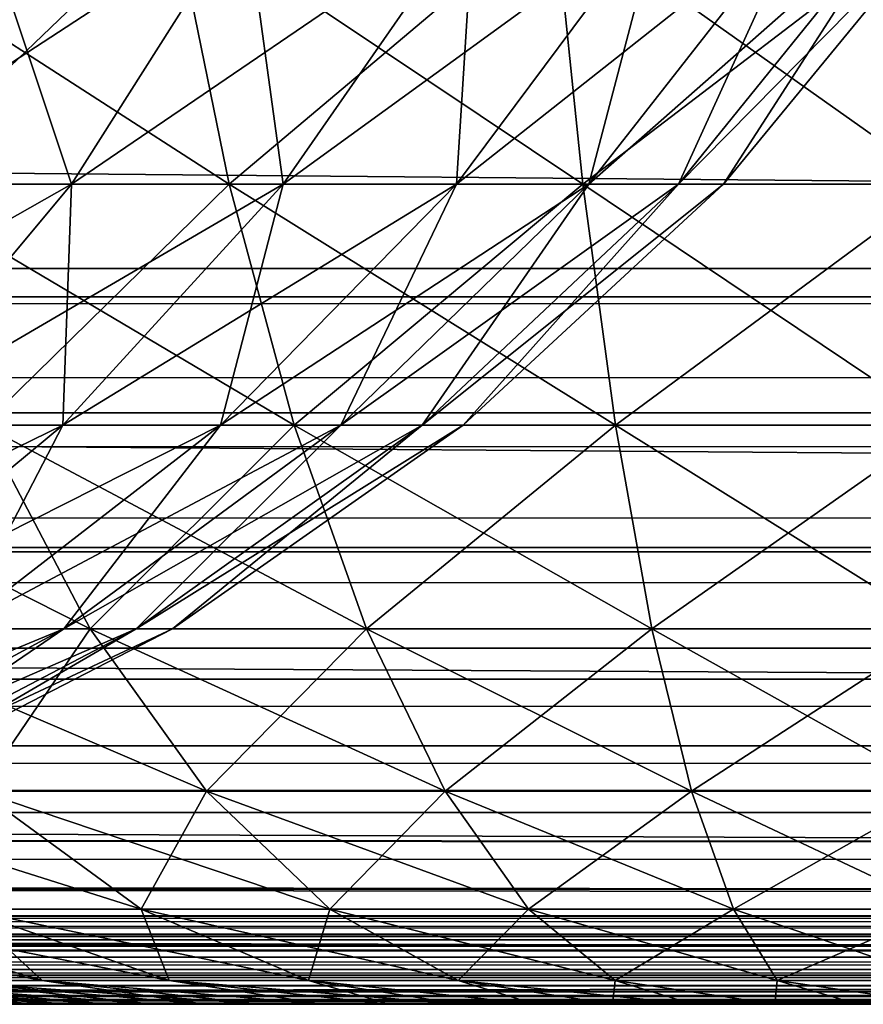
# Model space of a CAD drawing. Header units: millimetres. Extents: x -125 to 125, y -4 to 54.
# Tile 92 of 256: x -63.849 to -63.301, y -2 to -1.36. Entities that reach past the tile are written whole.
import ezdxf

# ---------------------------------------------------------------- set-up
doc = ezdxf.new("R2010")
doc.units = ezdxf.units.MM
doc.header["$LTSCALE"] = 65.185185
for name, color, linetype in [('10', 7, 'CONTINUOUS'), ('140', 7, 'CONTINUOUS'), ('173', 7, 'CONTINUOUS'), ('175', 7, 'CONTINUOUS'), ('18', 7, 'CONTINUOUS'), ('202', 7, 'CONTINUOUS'), ('204', 7, 'CONTINUOUS'), ('22', 7, 'CONTINUOUS'), ('6', 7, 'CONTINUOUS'), ('8', 7, 'CONTINUOUS')]:
    doc.layers.add(name, color=color, linetype=linetype)

msp = doc.modelspace()

# ---------------------------------------------------------------- linework, layer by layer
at = {"layer": '10', "color": 7, "linetype": 'Continuous'}
for points in [[(123.90095, 0, -124.9), (-123.83451, -1.52181, -124.83356), (-123.90095, 0, -124.9), (123.90095, 0, -124.9)], [(123.83451, -1.52181, -124.83356), (-123.83451, -1.52181, -124.83356), (123.90095, 0, -124.9), (123.83451, -1.52181, -124.83356)]]:
    msp.add_3dface(points, dxfattribs=at)
at = {"layer": '140', "color": 7, "linetype": 'Continuous'}
for points in [[(-63.97553, -1.46695, 46.85718), (-63.81548, -1.46695, 46.68674), (-63.87511, -1.28872, 46.96411), (-63.97553, -1.46695, 46.85718)], [(-63.81548, -1.46695, 44.31326), (-63.97553, -1.46695, 44.14282), (-63.70245, -1.28872, 44.21976), (-63.81548, -1.46695, 44.31326)], [(-63.70245, -1.28872, 44.21976), (-63.97553, -1.46695, 44.14282), (-63.87511, -1.28872, 44.03589), (-63.70245, -1.28872, 44.21976)], [(-63.87511, -1.28872, 46.96411), (-63.81548, -1.46695, 46.68674), (-63.70245, -1.28872, 46.78024), (-63.87511, -1.28872, 46.96411)], [(-63.81548, -1.46695, 46.68674), (-63.67805, -1.46695, 46.49759), (-63.70245, -1.28872, 46.78024), (-63.81548, -1.46695, 46.68674)], [(-63.67805, -1.46695, 44.50241), (-63.81548, -1.46695, 44.31326), (-63.5542, -1.28872, 44.42381), (-63.67805, -1.46695, 44.50241)], [(-63.5542, -1.28872, 44.42381), (-63.81548, -1.46695, 44.31326), (-63.70245, -1.28872, 44.21976), (-63.5542, -1.28872, 44.42381)], [(-63.70245, -1.28872, 46.78024), (-63.67805, -1.46695, 46.49759), (-63.5542, -1.28872, 46.57619), (-63.70245, -1.28872, 46.78024)], [(-63.67805, -1.46695, 46.49759), (-63.56541, -1.46695, 46.29271), (-63.5542, -1.28872, 46.57619), (-63.67805, -1.46695, 46.49759)], [(-63.43269, -1.28872, 44.64484), (-63.67805, -1.46695, 44.50241), (-63.5542, -1.28872, 44.42381), (-63.43269, -1.28872, 44.64484)], [(-63.56541, -1.46695, 44.70729), (-63.67805, -1.46695, 44.50241), (-63.43269, -1.28872, 44.64484), (-63.56541, -1.46695, 44.70729)], [(-63.56541, -1.46695, 46.29271), (-63.47935, -1.46695, 46.07532), (-63.43269, -1.28872, 46.35516), (-63.56541, -1.46695, 46.29271)], [(-63.5542, -1.28872, 46.57619), (-63.56541, -1.46695, 46.29271), (-63.43269, -1.28872, 46.35516), (-63.5542, -1.28872, 46.57619)], [(-63.47935, -1.46695, 44.92468), (-63.56541, -1.46695, 44.70729), (-63.33984, -1.28872, 44.87935), (-63.47935, -1.46695, 44.92468)], [(-63.33984, -1.28872, 44.87935), (-63.56541, -1.46695, 44.70729), (-63.43269, -1.28872, 44.64484), (-63.33984, -1.28872, 44.87935)], [(-63.47935, -1.46695, 46.07532), (-63.4212, -1.46695, 45.84886), (-63.33984, -1.28872, 46.12065), (-63.47935, -1.46695, 46.07532)], [(-63.43269, -1.28872, 46.35516), (-63.47935, -1.46695, 46.07532), (-63.33984, -1.28872, 46.12065), (-63.43269, -1.28872, 46.35516)], [(-63.4212, -1.46695, 45.15114), (-63.47935, -1.46695, 44.92468), (-63.27711, -1.28872, 45.12365), (-63.4212, -1.46695, 45.15114)], [(-63.27711, -1.28872, 45.12365), (-63.47935, -1.46695, 44.92468), (-63.33984, -1.28872, 44.87935), (-63.27711, -1.28872, 45.12365)], [(-63.4212, -1.46695, 45.84886), (-63.3919, -1.46695, 45.6169), (-63.27711, -1.28872, 45.87635), (-63.4212, -1.46695, 45.84886)], [(-63.33984, -1.28872, 46.12065), (-63.4212, -1.46695, 45.84886), (-63.27711, -1.28872, 45.87635), (-63.33984, -1.28872, 46.12065)], [(-63.3919, -1.46695, 45.3831), (-63.4212, -1.46695, 45.15114), (-63.2455, -1.28872, 45.37389), (-63.3919, -1.46695, 45.3831)], [(-63.2455, -1.28872, 45.37389), (-63.4212, -1.46695, 45.15114), (-63.27711, -1.28872, 45.12365), (-63.2455, -1.28872, 45.37389)], [(-63.3919, -1.46695, 45.6169), (-63.3919, -1.46695, 45.3831), (-63.2455, -1.28872, 45.62611), (-63.3919, -1.46695, 45.6169)], [(-63.27711, -1.28872, 45.87635), (-63.3919, -1.46695, 45.6169), (-63.2455, -1.28872, 45.62611), (-63.27711, -1.28872, 45.87635)], [(-63.2455, -1.28872, 45.62611), (-63.3919, -1.46695, 45.3831), (-63.2455, -1.28872, 45.37389), (-63.2455, -1.28872, 45.62611)], [(-63.94606, -1.62365, 44.42129), (-64.09154, -1.62365, 44.26637), (-63.81548, -1.46695, 44.31326), (-63.94606, -1.62365, 44.42129)], [(-63.81548, -1.46695, 44.31326), (-64.09154, -1.62365, 44.26637), (-63.97553, -1.46695, 44.14282), (-63.81548, -1.46695, 44.31326)], [(-63.97553, -1.46695, 46.85718), (-63.94606, -1.62365, 46.57871), (-63.81548, -1.46695, 46.68674), (-63.97553, -1.46695, 46.85718)], [(-63.82114, -1.62365, 44.59322), (-63.94606, -1.62365, 44.42129), (-63.67805, -1.46695, 44.50241), (-63.82114, -1.62365, 44.59322)], [(-63.67805, -1.46695, 44.50241), (-63.94606, -1.62365, 44.42129), (-63.81548, -1.46695, 44.31326), (-63.67805, -1.46695, 44.50241)], [(-63.94606, -1.62365, 46.57871), (-63.82114, -1.62365, 46.40678), (-63.81548, -1.46695, 46.68674), (-63.94606, -1.62365, 46.57871)], [(-63.71876, -1.62365, 44.77945), (-63.82114, -1.62365, 44.59322), (-63.56541, -1.46695, 44.70729), (-63.71876, -1.62365, 44.77945)], [(-63.56541, -1.46695, 44.70729), (-63.82114, -1.62365, 44.59322), (-63.67805, -1.46695, 44.50241), (-63.56541, -1.46695, 44.70729)], [(-63.81548, -1.46695, 46.68674), (-63.82114, -1.62365, 46.40678), (-63.67805, -1.46695, 46.49759), (-63.81548, -1.46695, 46.68674)], [(-63.82114, -1.62365, 46.40678), (-63.71876, -1.62365, 46.22055), (-63.67805, -1.46695, 46.49759), (-63.82114, -1.62365, 46.40678)], [(-63.47935, -1.46695, 44.92468), (-63.71876, -1.62365, 44.77945), (-63.56541, -1.46695, 44.70729), (-63.47935, -1.46695, 44.92468)], [(-63.67805, -1.46695, 46.49759), (-63.71876, -1.62365, 46.22055), (-63.56541, -1.46695, 46.29271), (-63.67805, -1.46695, 46.49759)], [(-63.71876, -1.62365, 46.22055), (-63.64053, -1.62365, 46.02295), (-63.56541, -1.46695, 46.29271), (-63.71876, -1.62365, 46.22055)], [(-63.64053, -1.62365, 44.97705), (-63.71876, -1.62365, 44.77945), (-63.47935, -1.46695, 44.92468), (-63.64053, -1.62365, 44.97705)], [(-63.4212, -1.46695, 45.15114), (-63.64053, -1.62365, 44.97705), (-63.47935, -1.46695, 44.92468), (-63.4212, -1.46695, 45.15114)], [(-63.64053, -1.62365, 46.02295), (-63.58768, -1.62365, 45.81711), (-63.47935, -1.46695, 46.07532), (-63.64053, -1.62365, 46.02295)], [(-63.56541, -1.46695, 46.29271), (-63.64053, -1.62365, 46.02295), (-63.47935, -1.46695, 46.07532), (-63.56541, -1.46695, 46.29271)], [(-63.58768, -1.62365, 45.18289), (-63.64053, -1.62365, 44.97705), (-63.4212, -1.46695, 45.15114), (-63.58768, -1.62365, 45.18289)], [(-63.47935, -1.46695, 46.07532), (-63.58768, -1.62365, 45.81711), (-63.4212, -1.46695, 45.84886), (-63.47935, -1.46695, 46.07532)], [(-63.58768, -1.62365, 45.81711), (-63.56104, -1.62365, 45.60626), (-63.4212, -1.46695, 45.84886), (-63.58768, -1.62365, 45.81711)], [(-63.3919, -1.46695, 45.3831), (-63.58768, -1.62365, 45.18289), (-63.4212, -1.46695, 45.15114), (-63.3919, -1.46695, 45.3831)], [(-63.56104, -1.62365, 45.39374), (-63.58768, -1.62365, 45.18289), (-63.3919, -1.46695, 45.3831), (-63.56104, -1.62365, 45.39374)], [(-63.56104, -1.62365, 45.60626), (-63.56104, -1.62365, 45.39374), (-63.3919, -1.46695, 45.6169), (-63.56104, -1.62365, 45.60626)], [(-63.3919, -1.46695, 45.6169), (-63.56104, -1.62365, 45.39374), (-63.3919, -1.46695, 45.3831), (-63.3919, -1.46695, 45.6169)], [(-63.4212, -1.46695, 45.84886), (-63.56104, -1.62365, 45.60626), (-63.3919, -1.46695, 45.6169), (-63.4212, -1.46695, 45.84886)], [(-63.98084, -1.75596, 44.69457), (-64.0918, -1.75596, 44.54185), (-63.82114, -1.62365, 44.59322), (-63.98084, -1.75596, 44.69457)], [(-63.82114, -1.62365, 44.59322), (-64.0918, -1.75596, 44.54185), (-63.94606, -1.62365, 44.42129), (-63.82114, -1.62365, 44.59322)], [(-63.98084, -1.75596, 46.30543), (-63.8899, -1.75596, 46.14001), (-63.82114, -1.62365, 46.40678), (-63.98084, -1.75596, 46.30543)], [(-63.94606, -1.62365, 46.57871), (-63.98084, -1.75596, 46.30543), (-63.82114, -1.62365, 46.40678), (-63.94606, -1.62365, 46.57871)], [(-63.8899, -1.75596, 44.85999), (-63.98084, -1.75596, 44.69457), (-63.71876, -1.62365, 44.77945), (-63.8899, -1.75596, 44.85999)], [(-63.71876, -1.62365, 44.77945), (-63.98084, -1.75596, 44.69457), (-63.82114, -1.62365, 44.59322), (-63.71876, -1.62365, 44.77945)], [(-63.82041, -1.75596, 45.0355), (-63.8899, -1.75596, 44.85999), (-63.64053, -1.62365, 44.97705), (-63.82041, -1.75596, 45.0355)], [(-63.8899, -1.75596, 46.14001), (-63.82041, -1.75596, 45.9645), (-63.71876, -1.62365, 46.22055), (-63.8899, -1.75596, 46.14001)], [(-63.82114, -1.62365, 46.40678), (-63.8899, -1.75596, 46.14001), (-63.71876, -1.62365, 46.22055), (-63.82114, -1.62365, 46.40678)], [(-63.64053, -1.62365, 44.97705), (-63.8899, -1.75596, 44.85999), (-63.71876, -1.62365, 44.77945), (-63.64053, -1.62365, 44.97705)], [(-63.82041, -1.75596, 45.9645), (-63.77347, -1.75596, 45.78166), (-63.64053, -1.62365, 46.02295), (-63.82041, -1.75596, 45.9645)], [(-63.71876, -1.62365, 46.22055), (-63.82041, -1.75596, 45.9645), (-63.64053, -1.62365, 46.02295), (-63.71876, -1.62365, 46.22055)], [(-63.77347, -1.75596, 45.21834), (-63.82041, -1.75596, 45.0355), (-63.58768, -1.62365, 45.18289), (-63.77347, -1.75596, 45.21834)], [(-63.58768, -1.62365, 45.18289), (-63.82041, -1.75596, 45.0355), (-63.64053, -1.62365, 44.97705), (-63.58768, -1.62365, 45.18289)], [(-63.77347, -1.75596, 45.78166), (-63.74981, -1.75596, 45.59438), (-63.58768, -1.62365, 45.81711), (-63.77347, -1.75596, 45.78166)], [(-63.64053, -1.62365, 46.02295), (-63.77347, -1.75596, 45.78166), (-63.58768, -1.62365, 45.81711), (-63.64053, -1.62365, 46.02295)], [(-63.74981, -1.75596, 45.40562), (-63.77347, -1.75596, 45.21834), (-63.56104, -1.62365, 45.39374), (-63.74981, -1.75596, 45.40562)], [(-63.56104, -1.62365, 45.39374), (-63.77347, -1.75596, 45.21834), (-63.58768, -1.62365, 45.18289), (-63.56104, -1.62365, 45.39374)], [(-63.74981, -1.75596, 45.59438), (-63.74981, -1.75596, 45.40562), (-63.56104, -1.62365, 45.60626), (-63.74981, -1.75596, 45.59438)], [(-63.58768, -1.62365, 45.81711), (-63.74981, -1.75596, 45.59438), (-63.56104, -1.62365, 45.60626), (-63.58768, -1.62365, 45.81711)], [(-63.56104, -1.62365, 45.60626), (-63.74981, -1.75596, 45.40562), (-63.56104, -1.62365, 45.39374), (-63.56104, -1.62365, 45.60626)], [(-64.01569, -1.86142, 45.09895), (-64.07568, -1.86142, 44.94741), (-63.82041, -1.75596, 45.0355), (-64.01569, -1.86142, 45.09895)], [(-63.82041, -1.75596, 45.0355), (-64.07568, -1.86142, 44.94741), (-63.8899, -1.75596, 44.85999), (-63.82041, -1.75596, 45.0355)], [(-63.97515, -1.86142, 45.25681), (-64.01569, -1.86142, 45.09895), (-63.77347, -1.75596, 45.21834), (-63.97515, -1.86142, 45.25681)], [(-63.77347, -1.75596, 45.21834), (-64.01569, -1.86142, 45.09895), (-63.82041, -1.75596, 45.0355), (-63.77347, -1.75596, 45.21834)], [(-64.01569, -1.86142, 45.90105), (-63.97515, -1.86142, 45.74319), (-63.82041, -1.75596, 45.9645), (-64.01569, -1.86142, 45.90105)], [(-63.8899, -1.75596, 46.14001), (-64.01569, -1.86142, 45.90105), (-63.82041, -1.75596, 45.9645), (-63.8899, -1.75596, 46.14001)], [(-63.95473, -1.86142, 45.41851), (-63.97515, -1.86142, 45.25681), (-63.74981, -1.75596, 45.40562), (-63.95473, -1.86142, 45.41851)], [(-63.74981, -1.75596, 45.40562), (-63.97515, -1.86142, 45.25681), (-63.77347, -1.75596, 45.21834), (-63.74981, -1.75596, 45.40562)], [(-63.97515, -1.86142, 45.74319), (-63.95473, -1.86142, 45.58149), (-63.77347, -1.75596, 45.78166), (-63.97515, -1.86142, 45.74319)], [(-63.82041, -1.75596, 45.9645), (-63.97515, -1.86142, 45.74319), (-63.77347, -1.75596, 45.78166), (-63.82041, -1.75596, 45.9645)], [(-63.77347, -1.75596, 45.78166), (-63.95473, -1.86142, 45.58149), (-63.74981, -1.75596, 45.59438), (-63.77347, -1.75596, 45.78166)], [(-63.74981, -1.75596, 45.59438), (-63.95473, -1.86142, 45.41851), (-63.74981, -1.75596, 45.40562), (-63.74981, -1.75596, 45.59438)], [(-63.95473, -1.86142, 45.58149), (-63.95473, -1.86142, 45.41851), (-63.74981, -1.75596, 45.59438), (-63.95473, -1.86142, 45.58149)]]:
    msp.add_3dface(points, dxfattribs=at)
at = {"layer": '173', "color": 7, "linetype": 'Continuous'}
for points in [[(-76.8519, -1.54035, -120.97049), (-54.89437, -1.54035, -120.86009), (-76.61582, -1.34549, -120.69445), (-76.8519, -1.54035, -120.97049)], [(-76.61582, -1.34549, -120.69445), (-54.89437, -1.54035, -120.86009), (-54.72574, -1.34549, -120.58472), (-76.61582, -1.34549, -120.69445)], [(-77.10505, -1.7032, -121.26675), (-55.07519, -1.7032, -121.15562), (-76.8519, -1.54035, -120.97049), (-77.10505, -1.7032, -121.26675)], [(-76.8519, -1.54035, -120.97049), (-55.07519, -1.7032, -121.15562), (-54.89437, -1.54035, -120.86009), (-76.8519, -1.54035, -120.97049)], [(-77.37148, -1.83198, -121.57949), (-55.2655, -1.83198, -121.46758), (-77.10505, -1.7032, -121.26675), (-77.37148, -1.83198, -121.57949)], [(-77.10505, -1.7032, -121.26675), (-55.2655, -1.83198, -121.46758), (-55.07519, -1.7032, -121.15562), (-77.10505, -1.7032, -121.26675)], [(-77.64919, -1.92508, -121.90477), (-55.46387, -1.92508, -121.79206), (-77.37148, -1.83198, -121.57949), (-77.64919, -1.92508, -121.90477)], [(-77.37148, -1.83198, -121.57949), (-55.46387, -1.92508, -121.79206), (-55.2655, -1.83198, -121.46758), (-77.37148, -1.83198, -121.57949)], [(-77.93408, -1.98132, -122.2385), (-55.66736, -1.98132, -122.12495), (-77.64919, -1.92508, -121.90477), (-77.93408, -1.98132, -122.2385)], [(-77.64919, -1.92508, -121.90477), (-55.66736, -1.98132, -122.12495), (-55.46387, -1.92508, -121.79206), (-77.64919, -1.92508, -121.90477)], [(-77.93408, -1.98132, -122.2385), (-62.02739, -2, -122.48775), (-55.66736, -1.98132, -122.12495), (-77.93408, -1.98132, -122.2385)], [(-72.17599, -2, -122.53973), (-62.02739, -2, -122.48775), (-77.93408, -1.98132, -122.2385), (-72.17599, -2, -122.53973)]]:
    msp.add_3dface(points, dxfattribs=at)
at = {"layer": '175', "color": 7, "linetype": 'Continuous'}
for points in [[(-54.89437, -1.54035, 120.86009), (-76.8519, -1.54035, 120.97049), (-76.61582, -1.34549, 120.69445), (-54.89437, -1.54035, 120.86009)], [(-54.72574, -1.34549, 120.58472), (-54.89437, -1.54035, 120.86009), (-76.61582, -1.34549, 120.69445), (-54.72574, -1.34549, 120.58472)], [(-55.07519, -1.7032, 121.15562), (-77.10505, -1.7032, 121.26675), (-76.8519, -1.54035, 120.97049), (-55.07519, -1.7032, 121.15562)], [(-54.89437, -1.54035, 120.86009), (-55.07519, -1.7032, 121.15562), (-76.8519, -1.54035, 120.97049), (-54.89437, -1.54035, 120.86009)], [(-55.2655, -1.83198, 121.46758), (-77.37148, -1.83198, 121.57949), (-77.10505, -1.7032, 121.26675), (-55.2655, -1.83198, 121.46758)], [(-55.07519, -1.7032, 121.15562), (-55.2655, -1.83198, 121.46758), (-77.10505, -1.7032, 121.26675), (-55.07519, -1.7032, 121.15562)], [(-55.46387, -1.92508, 121.79206), (-77.64919, -1.92508, 121.90477), (-77.37148, -1.83198, 121.57949), (-55.46387, -1.92508, 121.79206)], [(-55.2655, -1.83198, 121.46758), (-55.46387, -1.92508, 121.79206), (-77.37148, -1.83198, 121.57949), (-55.2655, -1.83198, 121.46758)], [(-55.66736, -1.98132, 122.12495), (-77.93408, -1.98132, 122.2385), (-77.64919, -1.92508, 121.90477), (-55.66736, -1.98132, 122.12495)], [(-55.46387, -1.92508, 121.79206), (-55.66736, -1.98132, 122.12495), (-77.64919, -1.92508, 121.90477), (-55.46387, -1.92508, 121.79206)], [(-55.66736, -1.98132, 122.12495), (-71.92165, -2, 122.53836), (-77.93408, -1.98132, 122.2385), (-55.66736, -1.98132, 122.12495)], [(-61.76268, -2, 122.4865), (-71.92165, -2, 122.53836), (-55.66736, -1.98132, 122.12495), (-61.76268, -2, 122.4865)]]:
    msp.add_3dface(points, dxfattribs=at)
at = {"layer": '18', "color": 7, "linetype": 'Continuous'}
for points in [[(-123.83451, -1.52181, -124.83356), (123.83451, -1.61564, -124.82048), (-123.83451, -1.61564, -124.82048), (-123.83451, -1.52181, -124.83356)], [(-123.83451, -1.52181, -124.83356), (123.83451, -1.52181, -124.83356), (123.83451, -1.61564, -124.82048), (-123.83451, -1.52181, -124.83356)], [(123.83451, -1.61564, -124.82048), (123.83451, -1.70592, -124.78966), (-123.83451, -1.61564, -124.82048), (123.83451, -1.61564, -124.82048)], [(-123.83451, -1.61564, -124.82048), (123.83451, -1.70592, -124.78966), (-123.83451, -1.70592, -124.78966), (-123.83451, -1.61564, -124.82048)], [(123.83451, -1.70592, -124.78966), (123.83451, -1.78871, -124.74226), (-123.83451, -1.70592, -124.78966), (123.83451, -1.70592, -124.78966)], [(-123.83451, -1.70592, -124.78966), (123.83451, -1.78871, -124.74226), (-123.83451, -1.78871, -124.74226), (-123.83451, -1.70592, -124.78966)], [(-123.83451, -1.78871, -124.74226), (123.83451, -1.86098, -124.68), (-123.83451, -1.86098, -124.68), (-123.83451, -1.78871, -124.74226)], [(123.83451, -1.78871, -124.74226), (123.83451, -1.86098, -124.68), (-123.83451, -1.78871, -124.74226), (123.83451, -1.78871, -124.74226)], [(-123.83451, -1.92012, -124.60514), (-123.83451, -1.86098, -124.68), (-41.06682, -1.95076, -124.55041), (-123.83451, -1.92012, -124.60514)], [(38.93318, -1.95076, -124.55041), (-38.93318, -1.95076, -124.55041), (-123.83451, -1.86098, -124.68), (38.93318, -1.95076, -124.55041)], [(-38.93318, -1.95076, -124.55041), (-41.06682, -1.95076, -124.55041), (-123.83451, -1.86098, -124.68), (-38.93318, -1.95076, -124.55041)], [(123.83451, -1.86098, -124.68), (123.83451, -1.92012, -124.60514), (-123.83451, -1.86098, -124.68), (123.83451, -1.86098, -124.68)], [(41.06682, -1.95076, -124.55041), (38.93318, -1.95076, -124.55041), (-123.83451, -1.86098, -124.68), (41.06682, -1.95076, -124.55041)], [(123.83451, -1.92012, -124.60514), (41.06682, -1.95076, -124.55041), (-123.83451, -1.86098, -124.68), (123.83451, -1.92012, -124.60514)], [(-41.13686, -1.95137, -124.54913), (-123.83451, -1.92012, -124.60514), (-41.06682, -1.95076, -124.55041), (-41.13686, -1.95137, -124.54913)], [(-41.34395, -1.96008, -124.5298), (-123.83451, -1.92012, -124.60514), (-41.27409, -1.95605, -124.53901), (-41.34395, -1.96008, -124.5298)], [(-41.36522, -1.9615, -124.52643), (-123.83451, -1.92012, -124.60514), (-41.34395, -1.96008, -124.5298), (-41.36522, -1.9615, -124.52643)], [(-123.83451, -1.96396, -124.52041), (-123.83451, -1.92012, -124.60514), (-41.36522, -1.9615, -124.52643), (-123.83451, -1.96396, -124.52041)], [(-41.27409, -1.95605, -124.53901), (-123.83451, -1.92012, -124.60514), (-41.20579, -1.95316, -124.54533), (-41.27409, -1.95605, -124.53901)], [(-41.20579, -1.95316, -124.54533), (-123.83451, -1.92012, -124.60514), (-41.13686, -1.95137, -124.54913), (-41.20579, -1.95316, -124.54533)], [(-41.41591, -1.96522, -124.51725), (-123.83451, -1.96396, -124.52041), (-41.36522, -1.9615, -124.52643), (-41.41591, -1.96522, -124.51725)], [(-41.56669, -1.97833, -124.47963), (-123.83451, -1.96396, -124.52041), (-41.49017, -1.97138, -124.50077), (-41.56669, -1.97833, -124.47963)], [(-123.83451, -1.99092, -124.4289), (-123.83451, -1.96396, -124.52041), (-41.66046, -1.98704, -124.44714), (-123.83451, -1.99092, -124.4289)], [(-41.64256, -1.98541, -124.45395), (-123.83451, -1.96396, -124.52041), (-41.56669, -1.97833, -124.47963), (-41.64256, -1.98541, -124.45395)], [(-41.49017, -1.97138, -124.50077), (-123.83451, -1.96396, -124.52041), (-41.41591, -1.96522, -124.51725), (-41.49017, -1.97138, -124.50077)], [(-41.66046, -1.98704, -124.44714), (-123.83451, -1.96396, -124.52041), (-41.64256, -1.98541, -124.45395), (-41.66046, -1.98704, -124.44714)], [(-41.71341, -1.99166, -124.42498), (-123.83451, -1.99092, -124.4289), (-41.66046, -1.98704, -124.44714), (-41.71341, -1.99166, -124.42498)], [(-41.87449, -2, -124.33403), (-123.83451, -2, -124.33403), (-123.83451, -1.99092, -124.4289), (-41.87449, -2, -124.33403)], [(-41.87449, -2, -124.33403), (-123.83451, -1.99092, -124.4289), (-41.82964, -1.99911, -124.36382), (-41.87449, -2, -124.33403)], [(-41.82964, -1.99911, -124.36382), (-123.83451, -1.99092, -124.4289), (-41.77623, -1.99635, -124.39438), (-41.82964, -1.99911, -124.36382)], [(-41.77623, -1.99635, -124.39438), (-123.83451, -1.99092, -124.4289), (-41.71341, -1.99166, -124.42498), (-41.77623, -1.99635, -124.39438)]]:
    msp.add_3dface(points, dxfattribs=at)
at = {"layer": '202', "color": 7, "linetype": 'Continuous'}
for points in [[(-63.85424, -2, -32.91191), (-63.83783, -2, -32.96395), (-63.85424, -2, -32.58809), (-63.85424, -2, -32.91191)], [(-63.85424, -2, -32.58809), (-63.83783, -2, -32.96395), (-63.83783, -2, -32.53605), (-63.85424, -2, -32.58809)], [(-63.83783, -2, -32.96395), (-63.81695, -2, -33.01437), (-63.83783, -2, -32.53605), (-63.83783, -2, -32.96395)], [(-63.83783, -2, -32.53605), (-63.81695, -2, -33.01437), (-63.81695, -2, -32.48563), (-63.83783, -2, -32.53605)], [(-63.81695, -2, -33.01437), (-63.79175, -2, -33.06278), (-63.81695, -2, -32.48563), (-63.81695, -2, -33.01437)], [(-63.81695, -2, -32.48563), (-63.79175, -2, -33.06278), (-63.79175, -2, -32.43722), (-63.81695, -2, -32.48563)], [(-63.79175, -2, -33.06278), (-63.76243, -2, -33.10881), (-63.79175, -2, -32.43722), (-63.79175, -2, -33.06278)], [(-63.79175, -2, -32.43722), (-63.76243, -2, -33.10881), (-63.76243, -2, -32.39119), (-63.79175, -2, -32.43722)], [(-63.76243, -2, -33.10881), (-63.72921, -2, -33.1521), (-63.76243, -2, -32.39119), (-63.76243, -2, -33.10881)], [(-63.76243, -2, -32.39119), (-63.72921, -2, -33.1521), (-63.72921, -2, -32.3479), (-63.76243, -2, -32.39119)], [(-63.72921, -2, -33.1521), (-63.69234, -2, -33.19234), (-63.72921, -2, -32.3479), (-63.72921, -2, -33.1521)], [(-63.72921, -2, -32.3479), (-63.69234, -2, -33.19234), (-63.69234, -2, -32.30766), (-63.72921, -2, -32.3479)], [(-63.69234, -2, -32.30766), (-63.6521, -2, -33.22921), (-63.6521, -2, -32.27079), (-63.69234, -2, -32.30766)], [(-63.69234, -2, -33.19234), (-63.6521, -2, -33.22921), (-63.69234, -2, -32.30766), (-63.69234, -2, -33.19234)], [(-63.6521, -2, -33.22921), (-63.60881, -2, -33.26243), (-63.6521, -2, -32.27079), (-63.6521, -2, -33.22921)], [(-63.6521, -2, -32.27079), (-63.60881, -2, -33.26243), (-63.60881, -2, -32.23757), (-63.6521, -2, -32.27079)], [(-63.60881, -2, -33.26243), (-63.56278, -2, -33.29175), (-63.60881, -2, -32.23757), (-63.60881, -2, -33.26243)], [(-63.60881, -2, -32.23757), (-63.56278, -2, -33.29175), (-63.56278, -2, -32.20825), (-63.60881, -2, -32.23757)], [(-63.56278, -2, -33.29175), (-63.51437, -2, -33.31695), (-63.56278, -2, -32.20825), (-63.56278, -2, -33.29175)], [(-63.56278, -2, -32.20825), (-63.51437, -2, -33.31695), (-63.51437, -2, -32.18305), (-63.56278, -2, -32.20825)], [(-63.51437, -2, -33.31695), (-63.46395, -2, -33.33783), (-63.51437, -2, -32.18305), (-63.51437, -2, -33.31695)], [(-63.51437, -2, -32.18305), (-63.46395, -2, -33.33783), (-63.46395, -2, -32.16217), (-63.51437, -2, -32.18305)], [(-63.46395, -2, -33.33783), (-63.41191, -2, -33.35424), (-63.46395, -2, -32.16217), (-63.46395, -2, -33.33783)], [(-63.46395, -2, -32.16217), (-63.41191, -2, -33.35424), (-63.41191, -2, -32.14576), (-63.46395, -2, -32.16217)], [(-63.41191, -2, -32.14576), (-63.35863, -2, -33.36605), (-63.35863, -2, -32.13395), (-63.41191, -2, -32.14576)], [(-63.41191, -2, -33.35424), (-63.35863, -2, -33.36605), (-63.41191, -2, -32.14576), (-63.41191, -2, -33.35424)], [(-63.35863, -2, -32.13395), (-63.30452, -2, -33.37318), (-63.30452, -2, -32.12682), (-63.35863, -2, -32.13395)], [(-63.35863, -2, -33.36605), (-63.30452, -2, -33.37318), (-63.35863, -2, -32.13395), (-63.35863, -2, -33.36605)], [(-63.30452, -2, -32.12682), (-63.25, -2, -33.37556), (-63.25, -2, -32.12444), (-63.30452, -2, -32.12682)], [(-63.30452, -2, -33.37318), (-63.25, -2, -33.37556), (-63.30452, -2, -32.12682), (-63.30452, -2, -33.37318)]]:
    msp.add_3dface(points, dxfattribs=at)
at = {"layer": '204', "color": 7, "linetype": 'Continuous'}
for points in [[(-63.98936, -1.28872, -30.88258), (-63.713, -1.46695, -30.94671), (-63.74948, -1.28872, -30.80464), (-63.98936, -1.28872, -30.88258)], [(-63.93537, -1.46695, -31.01896), (-63.713, -1.46695, -30.94671), (-63.98936, -1.28872, -30.88258), (-63.93537, -1.46695, -31.01896)], [(-63.74948, -1.28872, -34.69536), (-63.93537, -1.46695, -34.48104), (-63.98936, -1.28872, -34.61742), (-63.74948, -1.28872, -34.69536)], [(-63.713, -1.46695, -34.55329), (-63.93537, -1.46695, -34.48104), (-63.74948, -1.28872, -34.69536), (-63.713, -1.46695, -34.55329)], [(-63.74948, -1.28872, -30.80464), (-63.48334, -1.46695, -30.9029), (-63.50173, -1.28872, -30.75738), (-63.74948, -1.28872, -30.80464)], [(-63.713, -1.46695, -30.94671), (-63.48334, -1.46695, -30.9029), (-63.74948, -1.28872, -30.80464), (-63.713, -1.46695, -30.94671)], [(-63.50173, -1.28872, -34.74262), (-63.713, -1.46695, -34.55329), (-63.74948, -1.28872, -34.69536), (-63.50173, -1.28872, -34.74262)], [(-63.48334, -1.46695, -34.5971), (-63.713, -1.46695, -34.55329), (-63.50173, -1.28872, -34.74262), (-63.48334, -1.46695, -34.5971)], [(-63.25, -1.28872, -34.75846), (-63.48334, -1.46695, -34.5971), (-63.50173, -1.28872, -34.74262), (-63.25, -1.28872, -34.75846)], [(-63.48334, -1.46695, -30.9029), (-63.25, -1.46695, -30.88822), (-63.50173, -1.28872, -30.75738), (-63.48334, -1.46695, -30.9029)], [(-63.25, -1.46695, -30.88822), (-63.25, -1.28872, -30.74154), (-63.50173, -1.28872, -30.75738), (-63.25, -1.46695, -30.88822)], [(-63.25, -1.28872, -34.75846), (-63.25, -1.46695, -34.61178), (-63.48334, -1.46695, -34.5971), (-63.25, -1.28872, -34.75846)], [(-63.713, -1.46695, -34.55329), (-63.87298, -1.62365, -34.32346), (-63.93537, -1.46695, -34.48104), (-63.713, -1.46695, -34.55329)], [(-63.93537, -1.46695, -31.01896), (-63.67086, -1.62365, -31.11087), (-63.713, -1.46695, -30.94671), (-63.93537, -1.46695, -31.01896)], [(-63.87298, -1.62365, -31.17654), (-63.67086, -1.62365, -31.11087), (-63.93537, -1.46695, -31.01896), (-63.87298, -1.62365, -31.17654)], [(-63.67086, -1.62365, -34.38913), (-63.87298, -1.62365, -34.32346), (-63.713, -1.46695, -34.55329), (-63.67086, -1.62365, -34.38913)], [(-63.48334, -1.46695, -34.5971), (-63.67086, -1.62365, -34.38913), (-63.713, -1.46695, -34.55329), (-63.48334, -1.46695, -34.5971)], [(-63.713, -1.46695, -30.94671), (-63.4621, -1.62365, -31.07104), (-63.48334, -1.46695, -30.9029), (-63.713, -1.46695, -30.94671)], [(-63.67086, -1.62365, -31.11087), (-63.4621, -1.62365, -31.07104), (-63.713, -1.46695, -30.94671), (-63.67086, -1.62365, -31.11087)], [(-63.4621, -1.62365, -34.42896), (-63.67086, -1.62365, -34.38913), (-63.48334, -1.46695, -34.5971), (-63.4621, -1.62365, -34.42896)], [(-63.25, -1.46695, -34.61178), (-63.4621, -1.62365, -34.42896), (-63.48334, -1.46695, -34.5971), (-63.25, -1.46695, -34.61178)], [(-63.4621, -1.62365, -31.07104), (-63.25, -1.62365, -31.0577), (-63.48334, -1.46695, -30.9029), (-63.4621, -1.62365, -31.07104)], [(-63.25, -1.62365, -31.0577), (-63.25, -1.46695, -30.88822), (-63.48334, -1.46695, -30.9029), (-63.25, -1.62365, -31.0577)], [(-63.25, -1.46695, -34.61178), (-63.25, -1.62365, -34.4423), (-63.4621, -1.62365, -34.42896), (-63.25, -1.46695, -34.61178)], [(-63.97415, -1.75596, -31.43277), (-63.80335, -1.75596, -31.3524), (-64.06527, -1.62365, -31.26703), (-63.97415, -1.75596, -31.43277)], [(-64.06527, -1.62365, -31.26703), (-63.80335, -1.75596, -31.3524), (-63.87298, -1.62365, -31.17654), (-64.06527, -1.62365, -31.26703)], [(-63.80335, -1.75596, -34.1476), (-63.97415, -1.75596, -34.06723), (-63.87298, -1.62365, -34.32346), (-63.80335, -1.75596, -34.1476)], [(-63.80335, -1.75596, -31.3524), (-63.62382, -1.75596, -31.29407), (-63.87298, -1.62365, -31.17654), (-63.80335, -1.75596, -31.3524)], [(-63.87298, -1.62365, -31.17654), (-63.62382, -1.75596, -31.29407), (-63.67086, -1.62365, -31.11087), (-63.87298, -1.62365, -31.17654)], [(-63.67086, -1.62365, -34.38913), (-63.80335, -1.75596, -34.1476), (-63.87298, -1.62365, -34.32346), (-63.67086, -1.62365, -34.38913)], [(-63.62382, -1.75596, -34.20593), (-63.80335, -1.75596, -34.1476), (-63.67086, -1.62365, -34.38913), (-63.62382, -1.75596, -34.20593)], [(-63.67086, -1.62365, -31.11087), (-63.4384, -1.75596, -31.2587), (-63.4621, -1.62365, -31.07104), (-63.67086, -1.62365, -31.11087)], [(-63.62382, -1.75596, -31.29407), (-63.4384, -1.75596, -31.2587), (-63.67086, -1.62365, -31.11087), (-63.62382, -1.75596, -31.29407)], [(-63.4621, -1.62365, -34.42896), (-63.62382, -1.75596, -34.20593), (-63.67086, -1.62365, -34.38913), (-63.4621, -1.62365, -34.42896)], [(-63.4384, -1.75596, -34.2413), (-63.62382, -1.75596, -34.20593), (-63.4621, -1.62365, -34.42896), (-63.4384, -1.75596, -34.2413)], [(-63.25, -1.62365, -34.4423), (-63.4384, -1.75596, -34.2413), (-63.4621, -1.62365, -34.42896), (-63.25, -1.62365, -34.4423)], [(-63.4384, -1.75596, -31.2587), (-63.25, -1.75596, -31.24684), (-63.4621, -1.62365, -31.07104), (-63.4384, -1.75596, -31.2587)], [(-63.25, -1.75596, -31.24684), (-63.25, -1.62365, -31.0577), (-63.4621, -1.62365, -31.07104), (-63.25, -1.75596, -31.24684)], [(-63.25, -1.62365, -34.4423), (-63.25, -1.75596, -34.25316), (-63.4384, -1.75596, -34.2413), (-63.25, -1.62365, -34.4423)], [(-63.97415, -1.75596, -31.43277), (-63.72776, -1.86142, -31.5433), (-63.80335, -1.75596, -31.3524), (-63.97415, -1.75596, -31.43277)], [(-63.87524, -1.86142, -31.6127), (-63.72776, -1.86142, -31.5433), (-63.97415, -1.75596, -31.43277), (-63.87524, -1.86142, -31.6127)], [(-63.80335, -1.75596, -34.1476), (-63.87524, -1.86142, -33.8873), (-63.97415, -1.75596, -34.06723), (-63.80335, -1.75596, -34.1476)], [(-63.72776, -1.86142, -33.9567), (-63.87524, -1.86142, -33.8873), (-63.80335, -1.75596, -34.1476), (-63.72776, -1.86142, -33.9567)], [(-63.80335, -1.75596, -31.3524), (-63.57276, -1.86142, -31.49294), (-63.62382, -1.75596, -31.29407), (-63.80335, -1.75596, -31.3524)], [(-63.72776, -1.86142, -31.5433), (-63.57276, -1.86142, -31.49294), (-63.80335, -1.75596, -31.3524), (-63.72776, -1.86142, -31.5433)], [(-63.62382, -1.75596, -34.20593), (-63.72776, -1.86142, -33.9567), (-63.80335, -1.75596, -34.1476), (-63.62382, -1.75596, -34.20593)], [(-63.57276, -1.86142, -34.00706), (-63.72776, -1.86142, -33.9567), (-63.62382, -1.75596, -34.20593), (-63.57276, -1.86142, -34.00706)], [(-63.57276, -1.86142, -31.49294), (-63.41266, -1.86142, -31.4624), (-63.62382, -1.75596, -31.29407), (-63.57276, -1.86142, -31.49294)], [(-63.4384, -1.75596, -34.2413), (-63.57276, -1.86142, -34.00706), (-63.62382, -1.75596, -34.20593), (-63.4384, -1.75596, -34.2413)], [(-63.62382, -1.75596, -31.29407), (-63.41266, -1.86142, -31.4624), (-63.4384, -1.75596, -31.2587), (-63.62382, -1.75596, -31.29407)], [(-63.41266, -1.86142, -34.0376), (-63.57276, -1.86142, -34.00706), (-63.4384, -1.75596, -34.2413), (-63.41266, -1.86142, -34.0376)], [(-63.41266, -1.86142, -31.4624), (-63.25, -1.86142, -31.45217), (-63.4384, -1.75596, -31.2587), (-63.41266, -1.86142, -31.4624)], [(-63.25, -1.86142, -31.45217), (-63.25, -1.75596, -31.24684), (-63.4384, -1.75596, -31.2587), (-63.25, -1.86142, -31.45217)], [(-63.25, -1.75596, -34.25316), (-63.41266, -1.86142, -34.0376), (-63.4384, -1.75596, -34.2413), (-63.25, -1.75596, -34.25316)], [(-63.25, -1.75596, -34.25316), (-63.25, -1.86142, -34.04783), (-63.41266, -1.86142, -34.0376), (-63.25, -1.75596, -34.25316)], [(-64.01285, -1.86142, -31.70003), (-63.77035, -1.9381, -31.80349), (-63.87524, -1.86142, -31.6127), (-64.01285, -1.86142, -31.70003)], [(-63.88488, -1.9381, -31.87617), (-63.77035, -1.9381, -31.80349), (-64.01285, -1.86142, -31.70003), (-63.88488, -1.9381, -31.87617)], [(-63.77035, -1.9381, -33.69651), (-63.88488, -1.9381, -33.62383), (-63.87524, -1.86142, -33.8873), (-63.77035, -1.9381, -33.69651)], [(-63.72776, -1.86142, -33.9567), (-63.77035, -1.9381, -33.69651), (-63.87524, -1.86142, -33.8873), (-63.72776, -1.86142, -33.9567)], [(-63.87524, -1.86142, -31.6127), (-63.64762, -1.9381, -31.74573), (-63.72776, -1.86142, -31.5433), (-63.87524, -1.86142, -31.6127)], [(-63.77035, -1.9381, -31.80349), (-63.64762, -1.9381, -31.74573), (-63.87524, -1.86142, -31.6127), (-63.77035, -1.9381, -31.80349)], [(-63.64762, -1.9381, -33.75427), (-63.77035, -1.9381, -33.69651), (-63.72776, -1.86142, -33.9567), (-63.64762, -1.9381, -33.75427)], [(-63.57276, -1.86142, -34.00706), (-63.64762, -1.9381, -33.75427), (-63.72776, -1.86142, -33.9567), (-63.57276, -1.86142, -34.00706)], [(-63.72776, -1.86142, -31.5433), (-63.51861, -1.9381, -31.70382), (-63.57276, -1.86142, -31.49294), (-63.72776, -1.86142, -31.5433)], [(-63.64762, -1.9381, -31.74573), (-63.51861, -1.9381, -31.70382), (-63.72776, -1.86142, -31.5433), (-63.64762, -1.9381, -31.74573)], [(-63.51861, -1.9381, -33.79618), (-63.64762, -1.9381, -33.75427), (-63.57276, -1.86142, -34.00706), (-63.51861, -1.9381, -33.79618)], [(-63.41266, -1.86142, -34.0376), (-63.51861, -1.9381, -33.79618), (-63.57276, -1.86142, -34.00706), (-63.41266, -1.86142, -34.0376)], [(-63.57276, -1.86142, -31.49294), (-63.38537, -1.9381, -31.6784), (-63.41266, -1.86142, -31.4624), (-63.57276, -1.86142, -31.49294)], [(-63.51861, -1.9381, -31.70382), (-63.38537, -1.9381, -31.6784), (-63.57276, -1.86142, -31.49294), (-63.51861, -1.9381, -31.70382)], [(-63.38537, -1.9381, -33.8216), (-63.51861, -1.9381, -33.79618), (-63.41266, -1.86142, -34.0376), (-63.38537, -1.9381, -33.8216)], [(-63.25, -1.86142, -34.04783), (-63.38537, -1.9381, -33.8216), (-63.41266, -1.86142, -34.0376), (-63.25, -1.86142, -34.04783)], [(-63.38537, -1.9381, -31.6784), (-63.25, -1.9381, -31.66988), (-63.41266, -1.86142, -31.4624), (-63.38537, -1.9381, -31.6784)], [(-63.25, -1.9381, -31.66988), (-63.25, -1.86142, -31.45217), (-63.41266, -1.86142, -31.4624), (-63.25, -1.9381, -31.66988)], [(-63.25, -1.86142, -34.04783), (-63.25, -1.9381, -33.83012), (-63.38537, -1.9381, -33.8216), (-63.25, -1.86142, -34.04783)], [(-63.90803, -1.98458, -32.20563), (-63.83462, -1.98458, -32.12745), (-64.08224, -1.9381, -32.06151), (-63.90803, -1.98458, -32.20563)], [(-64.08224, -1.9381, -32.06151), (-63.83462, -1.98458, -32.12745), (-63.98939, -1.9381, -31.96263), (-64.08224, -1.9381, -32.06151)], [(-63.83462, -1.98458, -32.12745), (-63.75198, -1.98458, -32.05908), (-63.98939, -1.9381, -31.96263), (-63.83462, -1.98458, -32.12745)], [(-63.98939, -1.9381, -31.96263), (-63.75198, -1.98458, -32.05908), (-63.88488, -1.9381, -31.87617), (-63.98939, -1.9381, -31.96263)], [(-63.88488, -1.9381, -33.62383), (-63.83462, -1.98458, -33.37255), (-63.98939, -1.9381, -33.53737), (-63.88488, -1.9381, -33.62383)], [(-63.83462, -1.98458, -33.37255), (-63.90803, -1.98458, -33.29437), (-63.98939, -1.9381, -33.53737), (-63.83462, -1.98458, -33.37255)], [(-63.88488, -1.9381, -31.87617), (-63.66143, -1.98458, -32.00162), (-63.77035, -1.9381, -31.80349), (-63.88488, -1.9381, -31.87617)], [(-63.75198, -1.98458, -32.05908), (-63.66143, -1.98458, -32.00162), (-63.88488, -1.9381, -31.87617), (-63.75198, -1.98458, -32.05908)], [(-63.75198, -1.98458, -33.44092), (-63.83462, -1.98458, -33.37255), (-63.88488, -1.9381, -33.62383), (-63.75198, -1.98458, -33.44092)], [(-63.77035, -1.9381, -33.69651), (-63.75198, -1.98458, -33.44092), (-63.88488, -1.9381, -33.62383), (-63.77035, -1.9381, -33.69651)], [(-63.77035, -1.9381, -31.80349), (-63.56439, -1.98458, -31.95595), (-63.64762, -1.9381, -31.74573), (-63.77035, -1.9381, -31.80349)], [(-63.66143, -1.98458, -32.00162), (-63.56439, -1.98458, -31.95595), (-63.77035, -1.9381, -31.80349), (-63.66143, -1.98458, -32.00162)], [(-63.64762, -1.9381, -33.75427), (-63.66143, -1.98458, -33.49838), (-63.77035, -1.9381, -33.69651), (-63.64762, -1.9381, -33.75427)], [(-63.66143, -1.98458, -33.49838), (-63.75198, -1.98458, -33.44092), (-63.77035, -1.9381, -33.69651), (-63.66143, -1.98458, -33.49838)], [(-63.56439, -1.98458, -33.54405), (-63.66143, -1.98458, -33.49838), (-63.64762, -1.9381, -33.75427), (-63.56439, -1.98458, -33.54405)], [(-63.64762, -1.9381, -31.74573), (-63.46239, -1.98458, -31.92281), (-63.51861, -1.9381, -31.70382), (-63.64762, -1.9381, -31.74573)], [(-63.56439, -1.98458, -31.95595), (-63.46239, -1.98458, -31.92281), (-63.64762, -1.9381, -31.74573), (-63.56439, -1.98458, -31.95595)], [(-63.51861, -1.9381, -33.79618), (-63.56439, -1.98458, -33.54405), (-63.64762, -1.9381, -33.75427), (-63.51861, -1.9381, -33.79618)], [(-63.46239, -1.98458, -33.57719), (-63.56439, -1.98458, -33.54405), (-63.51861, -1.9381, -33.79618), (-63.46239, -1.98458, -33.57719)], [(-63.51861, -1.9381, -31.70382), (-63.35704, -1.98458, -31.90271), (-63.38537, -1.9381, -31.6784), (-63.51861, -1.9381, -31.70382)], [(-63.46239, -1.98458, -31.92281), (-63.35704, -1.98458, -31.90271), (-63.51861, -1.9381, -31.70382), (-63.46239, -1.98458, -31.92281)], [(-63.38537, -1.9381, -33.8216), (-63.46239, -1.98458, -33.57719), (-63.51861, -1.9381, -33.79618), (-63.38537, -1.9381, -33.8216)], [(-63.35704, -1.98458, -33.59729), (-63.46239, -1.98458, -33.57719), (-63.38537, -1.9381, -33.8216), (-63.35704, -1.98458, -33.59729)], [(-63.25, -1.9381, -33.83012), (-63.35704, -1.98458, -33.59729), (-63.38537, -1.9381, -33.8216), (-63.25, -1.9381, -33.83012)], [(-63.35704, -1.98458, -31.90271), (-63.25, -1.98458, -31.89598), (-63.38537, -1.9381, -31.6784), (-63.35704, -1.98458, -31.90271)], [(-63.25, -1.98458, -31.89598), (-63.25, -1.9381, -31.66988), (-63.38537, -1.9381, -31.6784), (-63.25, -1.98458, -31.89598)], [(-63.25, -1.9381, -33.83012), (-63.25, -1.98458, -33.60402), (-63.35704, -1.98458, -33.59729), (-63.25, -1.9381, -33.83012)], [(-64.06222, -1.98458, -32.48609), (-63.81695, -2, -32.48563), (-64.02274, -1.98458, -32.38638), (-64.06222, -1.98458, -32.48609)], [(-63.83783, -2, -32.53605), (-63.81695, -2, -32.48563), (-64.06222, -1.98458, -32.48609), (-63.83783, -2, -32.53605)], [(-63.85424, -2, -32.58809), (-63.83783, -2, -32.53605), (-64.06222, -1.98458, -32.48609), (-63.85424, -2, -32.58809)], [(-64.02274, -1.98458, -33.11362), (-63.83783, -2, -32.96395), (-64.06222, -1.98458, -33.01391), (-64.02274, -1.98458, -33.11362)], [(-63.83783, -2, -32.96395), (-63.85424, -2, -32.91191), (-64.06222, -1.98458, -33.01391), (-63.83783, -2, -32.96395)], [(-64.02274, -1.98458, -32.38638), (-63.79175, -2, -32.43722), (-63.97107, -1.98458, -32.29239), (-64.02274, -1.98458, -32.38638)], [(-63.81695, -2, -32.48563), (-63.79175, -2, -32.43722), (-64.02274, -1.98458, -32.38638), (-63.81695, -2, -32.48563)], [(-63.81695, -2, -33.01437), (-63.83783, -2, -32.96395), (-64.02274, -1.98458, -33.11362), (-63.81695, -2, -33.01437)], [(-63.97107, -1.98458, -33.20761), (-63.79175, -2, -33.06278), (-64.02274, -1.98458, -33.11362), (-63.97107, -1.98458, -33.20761)], [(-63.79175, -2, -33.06278), (-63.81695, -2, -33.01437), (-64.02274, -1.98458, -33.11362), (-63.79175, -2, -33.06278)], [(-63.79175, -2, -32.43722), (-63.76243, -2, -32.39119), (-63.97107, -1.98458, -32.29239), (-63.79175, -2, -32.43722)], [(-63.97107, -1.98458, -32.29239), (-63.76243, -2, -32.39119), (-63.90803, -1.98458, -32.20563), (-63.97107, -1.98458, -32.29239)], [(-63.90803, -1.98458, -33.29437), (-63.76243, -2, -33.10881), (-63.97107, -1.98458, -33.20761), (-63.90803, -1.98458, -33.29437)], [(-63.76243, -2, -33.10881), (-63.79175, -2, -33.06278), (-63.97107, -1.98458, -33.20761), (-63.76243, -2, -33.10881)], [(-63.76243, -2, -32.39119), (-63.72921, -2, -32.3479), (-63.90803, -1.98458, -32.20563), (-63.76243, -2, -32.39119)], [(-63.90803, -1.98458, -32.20563), (-63.69234, -2, -32.30766), (-63.83462, -1.98458, -32.12745), (-63.90803, -1.98458, -32.20563)], [(-63.72921, -2, -32.3479), (-63.69234, -2, -32.30766), (-63.90803, -1.98458, -32.20563), (-63.72921, -2, -32.3479)], [(-63.83462, -1.98458, -33.37255), (-63.72921, -2, -33.1521), (-63.90803, -1.98458, -33.29437), (-63.83462, -1.98458, -33.37255)], [(-63.72921, -2, -33.1521), (-63.76243, -2, -33.10881), (-63.90803, -1.98458, -33.29437), (-63.72921, -2, -33.1521)], [(-63.83462, -1.98458, -32.12745), (-63.6521, -2, -32.27079), (-63.75198, -1.98458, -32.05908), (-63.83462, -1.98458, -32.12745)], [(-63.69234, -2, -32.30766), (-63.6521, -2, -32.27079), (-63.83462, -1.98458, -32.12745), (-63.69234, -2, -32.30766)], [(-63.6521, -2, -33.22921), (-63.69234, -2, -33.19234), (-63.83462, -1.98458, -33.37255), (-63.6521, -2, -33.22921)], [(-63.69234, -2, -33.19234), (-63.72921, -2, -33.1521), (-63.83462, -1.98458, -33.37255), (-63.69234, -2, -33.19234)], [(-63.75198, -1.98458, -33.44092), (-63.6521, -2, -33.22921), (-63.83462, -1.98458, -33.37255), (-63.75198, -1.98458, -33.44092)], [(-63.75198, -1.98458, -32.05908), (-63.56278, -2, -32.20825), (-63.66143, -1.98458, -32.00162), (-63.75198, -1.98458, -32.05908)], [(-63.60881, -2, -32.23757), (-63.56278, -2, -32.20825), (-63.75198, -1.98458, -32.05908), (-63.60881, -2, -32.23757)], [(-63.6521, -2, -32.27079), (-63.60881, -2, -32.23757), (-63.75198, -1.98458, -32.05908), (-63.6521, -2, -32.27079)], [(-63.66143, -1.98458, -33.49838), (-63.60881, -2, -33.26243), (-63.75198, -1.98458, -33.44092), (-63.66143, -1.98458, -33.49838)], [(-63.60881, -2, -33.26243), (-63.6521, -2, -33.22921), (-63.75198, -1.98458, -33.44092), (-63.60881, -2, -33.26243)], [(-63.66143, -1.98458, -32.00162), (-63.51437, -2, -32.18305), (-63.56439, -1.98458, -31.95595), (-63.66143, -1.98458, -32.00162)], [(-63.56278, -2, -32.20825), (-63.51437, -2, -32.18305), (-63.66143, -1.98458, -32.00162), (-63.56278, -2, -32.20825)], [(-63.56278, -2, -33.29175), (-63.60881, -2, -33.26243), (-63.66143, -1.98458, -33.49838), (-63.56278, -2, -33.29175)], [(-63.56439, -1.98458, -33.54405), (-63.51437, -2, -33.31695), (-63.66143, -1.98458, -33.49838), (-63.56439, -1.98458, -33.54405)], [(-63.51437, -2, -33.31695), (-63.56278, -2, -33.29175), (-63.66143, -1.98458, -33.49838), (-63.51437, -2, -33.31695)], [(-63.56439, -1.98458, -31.95595), (-63.41191, -2, -32.14576), (-63.46239, -1.98458, -31.92281), (-63.56439, -1.98458, -31.95595)], [(-63.46395, -2, -32.16217), (-63.41191, -2, -32.14576), (-63.56439, -1.98458, -31.95595), (-63.46395, -2, -32.16217)], [(-63.51437, -2, -32.18305), (-63.46395, -2, -32.16217), (-63.56439, -1.98458, -31.95595), (-63.51437, -2, -32.18305)], [(-63.46239, -1.98458, -33.57719), (-63.46395, -2, -33.33783), (-63.56439, -1.98458, -33.54405), (-63.46239, -1.98458, -33.57719)], [(-63.46395, -2, -33.33783), (-63.51437, -2, -33.31695), (-63.56439, -1.98458, -33.54405), (-63.46395, -2, -33.33783)], [(-63.41191, -2, -33.35424), (-63.46395, -2, -33.33783), (-63.46239, -1.98458, -33.57719), (-63.41191, -2, -33.35424)], [(-63.41191, -2, -32.14576), (-63.35863, -2, -32.13395), (-63.46239, -1.98458, -31.92281), (-63.41191, -2, -32.14576)], [(-63.35704, -1.98458, -33.59729), (-63.35863, -2, -33.36605), (-63.46239, -1.98458, -33.57719), (-63.35704, -1.98458, -33.59729)], [(-63.35863, -2, -33.36605), (-63.41191, -2, -33.35424), (-63.46239, -1.98458, -33.57719), (-63.35863, -2, -33.36605)], [(-63.46239, -1.98458, -31.92281), (-63.35863, -2, -32.13395), (-63.35704, -1.98458, -31.90271), (-63.46239, -1.98458, -31.92281)], [(-63.30452, -2, -33.37318), (-63.35863, -2, -33.36605), (-63.35704, -1.98458, -33.59729), (-63.30452, -2, -33.37318)], [(-63.35863, -2, -32.13395), (-63.30452, -2, -32.12682), (-63.35704, -1.98458, -31.90271), (-63.35863, -2, -32.13395)], [(-63.25, -1.98458, -33.60402), (-63.30452, -2, -33.37318), (-63.35704, -1.98458, -33.59729), (-63.25, -1.98458, -33.60402)], [(-63.25, -2, -32.12444), (-63.25, -1.98458, -31.89598), (-63.35704, -1.98458, -31.90271), (-63.25, -2, -32.12444)], [(-63.30452, -2, -32.12682), (-63.25, -2, -32.12444), (-63.35704, -1.98458, -31.90271), (-63.30452, -2, -32.12682)], [(-63.25, -2, -33.37556), (-63.30452, -2, -33.37318), (-63.25, -1.98458, -33.60402), (-63.25, -2, -33.37556)]]:
    msp.add_3dface(points, dxfattribs=at)
at = {"layer": '22', "color": 7, "linetype": 'Continuous'}
for points in [[(123.83451, -1.52181, 124.83356), (-123.83451, -1.61564, 124.82048), (123.83451, -1.61564, 124.82048), (123.83451, -1.52181, 124.83356)], [(123.83451, -1.52181, 124.83356), (-123.83451, -1.52181, 124.83356), (-123.83451, -1.61564, 124.82048), (123.83451, -1.52181, 124.83356)], [(-123.83451, -1.61564, 124.82048), (-123.83451, -1.70592, 124.78966), (123.83451, -1.61564, 124.82048), (-123.83451, -1.61564, 124.82048)], [(123.83451, -1.61564, 124.82048), (-123.83451, -1.70592, 124.78966), (123.83451, -1.70592, 124.78966), (123.83451, -1.61564, 124.82048)], [(-123.83451, -1.70592, 124.78966), (-123.83451, -1.78871, 124.74226), (123.83451, -1.70592, 124.78966), (-123.83451, -1.70592, 124.78966)], [(123.83451, -1.70592, 124.78966), (-123.83451, -1.78871, 124.74226), (123.83451, -1.78871, 124.74226), (123.83451, -1.70592, 124.78966)], [(-123.83451, -1.78871, 124.74226), (-123.83451, -1.86098, 124.68), (123.83451, -1.78871, 124.74226), (-123.83451, -1.78871, 124.74226)], [(123.83451, -1.78871, 124.74226), (-123.83451, -1.86098, 124.68), (123.83451, -1.86098, 124.68), (123.83451, -1.78871, 124.74226)], [(-123.83451, -1.86098, 124.68), (-123.83451, -1.92012, 124.60514), (123.83451, -1.86098, 124.68), (-123.83451, -1.86098, 124.68)], [(-123.83451, -1.92012, 124.60514), (-41.06682, -1.95076, 124.55041), (123.83451, -1.86098, 124.68), (-123.83451, -1.92012, 124.60514)], [(-123.83451, -1.92012, 124.60514), (-123.83451, -1.96396, 124.52041), (-41.06682, -1.95076, 124.55041), (-123.83451, -1.92012, 124.60514)], [(-41.06682, -1.95076, 124.55041), (-123.83451, -1.96396, 124.52041), (-41.13385, -1.95132, 124.54923), (-41.06682, -1.95076, 124.55041)], [(-41.13385, -1.95132, 124.54923), (-123.83451, -1.96396, 124.52041), (-41.20222, -1.95304, 124.54558), (-41.13385, -1.95132, 124.54923)], [(-41.20222, -1.95304, 124.54558), (-123.83451, -1.96396, 124.52041), (-41.27308, -1.956, 124.53912), (-41.20222, -1.95304, 124.54558)], [(-41.27308, -1.956, 124.53912), (-123.83451, -1.96396, 124.52041), (-41.34644, -1.96024, 124.52942), (-41.27308, -1.956, 124.53912)], [(-41.34644, -1.96024, 124.52942), (-123.83451, -1.96396, 124.52041), (-41.3651, -1.96149, 124.52646), (-41.34644, -1.96024, 124.52942)], [(-41.3651, -1.96149, 124.52646), (-123.83451, -1.96396, 124.52041), (-41.42281, -1.96576, 124.51587), (-41.3651, -1.96149, 124.52646)], [(-123.83451, -1.96396, 124.52041), (-123.83451, -1.99092, 124.4289), (-41.42281, -1.96576, 124.51587), (-123.83451, -1.96396, 124.52041)], [(-41.42281, -1.96576, 124.51587), (-123.83451, -1.99092, 124.4289), (-41.50208, -1.97244, 124.49775), (-41.42281, -1.96576, 124.51587)], [(-41.50208, -1.97244, 124.49775), (-123.83451, -1.99092, 124.4289), (-41.58066, -1.97964, 124.47527), (-41.50208, -1.97244, 124.49775)], [(-41.58066, -1.97964, 124.47527), (-123.83451, -1.99092, 124.4289), (-41.65427, -1.98648, 124.44952), (-41.58066, -1.97964, 124.47527)], [(-41.65427, -1.98648, 124.44952), (-123.83451, -1.99092, 124.4289), (-41.66046, -1.98704, 124.44712), (-41.65427, -1.98648, 124.44952)], [(-41.66046, -1.98704, 124.44712), (-123.83451, -1.99092, 124.4289), (-41.72005, -1.9922, 124.42199), (-41.66046, -1.98704, 124.44712)], [(-123.83451, -1.99092, 124.4289), (-123.83451, -2, 124.33403), (-41.72005, -1.9922, 124.42199), (-123.83451, -1.99092, 124.4289)], [(-41.72005, -1.9922, 124.42199), (-123.83451, -2, 124.33403), (-41.77778, -1.99644, 124.39357), (-41.72005, -1.9922, 124.42199)], [(-41.77778, -1.99644, 124.39357), (-123.83451, -2, 124.33403), (-41.82931, -1.9991, 124.36402), (-41.77778, -1.99644, 124.39357)], [(-123.83451, -2, 124.33403), (-41.87449, -2, 124.33403), (-41.82931, -1.9991, 124.36402), (-123.83451, -2, 124.33403)]]:
    msp.add_3dface(points, dxfattribs=at)
at = {"layer": '6', "color": 7, "linetype": 'Continuous'}
for points in [[(-61.76268, -2, 122.4865), (-123.83451, -2, 124.33403), (-71.92165, -2, 122.53836), (-61.76268, -2, 122.4865)], [(-51.70251, -2, 122.44283), (-123.83451, -2, 124.33403), (-61.76268, -2, 122.4865), (-51.70251, -2, 122.44283)], [(-41.87449, -2, 124.33403), (-123.83451, -2, 124.33403), (-41.95123, -2, 124.20445), (-41.87449, -2, 124.33403)], [(-41.95123, -2, 124.20445), (-123.83451, -2, 124.33403), (-42.00732, -2, 124.06544), (-41.95123, -2, 124.20445)], [(-42.00732, -2, 124.06544), (-123.83451, -2, 124.33403), (-42.04205, -2, 123.91889), (-42.00732, -2, 124.06544)], [(-42.04205, -2, 123.91889), (-123.83451, -2, 124.33403), (-42.0544, -2, 123.76197), (-42.04205, -2, 123.91889)], [(-42.0544, -2, 123.76197), (-123.83451, -2, 124.33403), (-42.0544, -2, 123.14555), (-42.0544, -2, 123.76197)], [(-42.0544, -2, 123.14555), (-123.83451, -2, 124.33403), (-51.70251, -2, 122.44283), (-42.0544, -2, 123.14555)], [(-123.83451, -2, -124.33403), (-41.87449, -2, -124.33403), (-122.91759, -2, -122.91759), (-123.83451, -2, -124.33403)], [(-122.91759, -2, -122.91759), (-41.87449, -2, -124.33403), (-112.77014, -2, -122.8263), (-122.91759, -2, -122.91759)], [(-112.77014, -2, -122.8263), (-41.87449, -2, -124.33403), (-102.62212, -2, -122.74287), (-112.77014, -2, -122.8263)], [(-102.62212, -2, -122.74287), (-41.87449, -2, -124.33403), (-92.47336, -2, -122.66729), (-102.62212, -2, -122.74287)], [(-92.47336, -2, -122.66729), (-41.87449, -2, -124.33403), (-82.32441, -2, -122.59958), (-92.47336, -2, -122.66729)], [(-82.32441, -2, -122.59958), (-41.87449, -2, -124.33403), (-72.17599, -2, -122.53973), (-82.32441, -2, -122.59958)], [(-72.17599, -2, -122.53973), (-41.87449, -2, -124.33403), (-62.02739, -2, -122.48775), (-72.17599, -2, -122.53973)]]:
    msp.add_3dface(points, dxfattribs=at)
at = {"layer": '8', "color": 7, "linetype": 'Continuous'}
for points in [[(-123.83451, -1.52181, 124.83356), (123.83451, -1.52181, 124.83356), (-123.90095, 0, 124.9), (-123.83451, -1.52181, 124.83356)], [(-123.90095, 0, 124.9), (123.83451, -1.52181, 124.83356), (123.90095, 0, 124.9), (-123.90095, 0, 124.9)]]:
    msp.add_3dface(points, dxfattribs=at)

doc.saveas('drawing.dxf')
